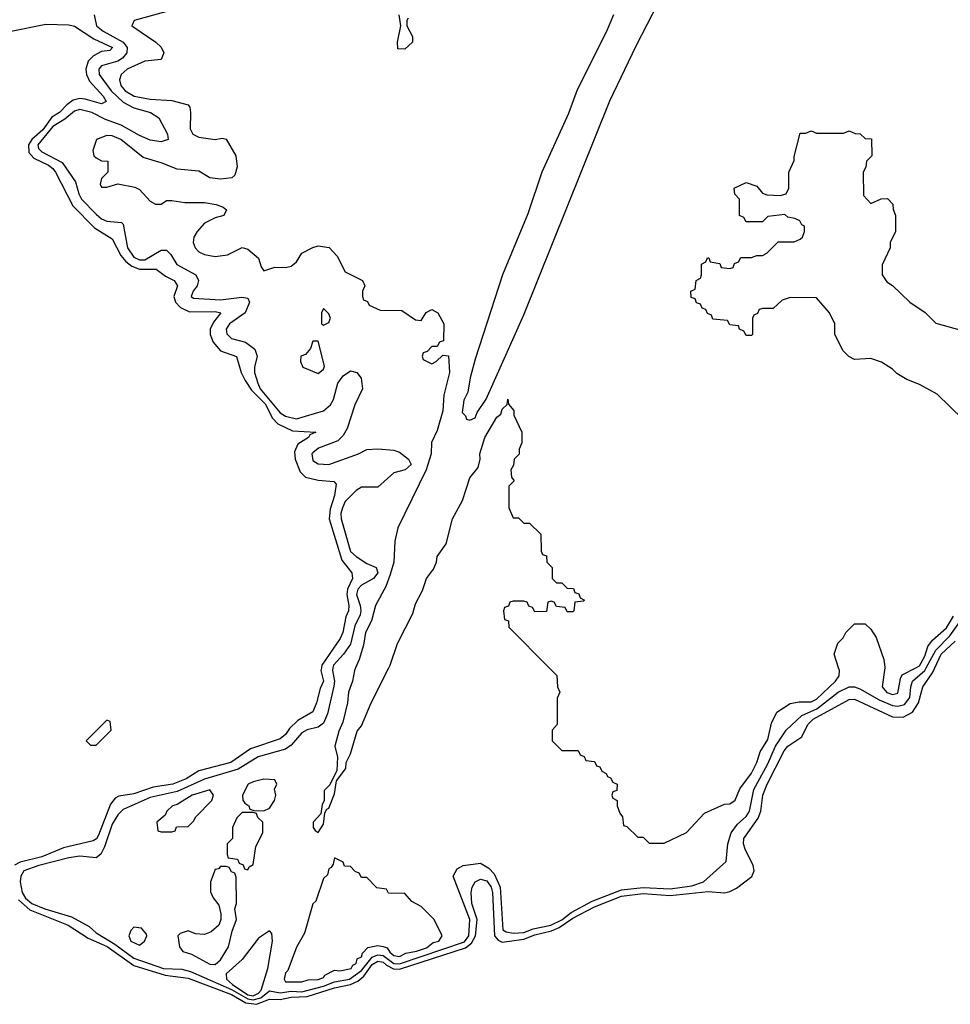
# Model space of a CAD drawing. Header units: inches. Extents: x 2710751 to 2829008, y 857003 to 965602.
# Tile 144 of 256: x 2750388 to 2753824, y 898757 to 902393. Entities that reach past the tile are written whole.
import ezdxf

# ---------------------------------------------------------------- set-up
doc = ezdxf.new("R2010")
doc.units = ezdxf.units.IN
doc.header["$MEASUREMENT"] = 0
doc.layers.add('C7859', color=7, linetype='Continuous')
doc.layers.add('C7950', color=7, linetype='Continuous')

msp = doc.modelspace()

# ---------------------------------------------------------------- linework, layer by layer
at = {"layer": 'C7859', "color": 2}
for points, elevation in [([(2751502, 900000), (2751500.3, 899990), (2751510.2, 899950), (2751497.3, 899922.7), (2751484.4, 899870), (2751470, 899837.2), (2751414.7, 899805.3), (2751384.2, 899775.8), (2751370, 899753.2), (2751350, 899738), (2751239.9, 899700.1), (2751167.3, 899650), (2751050, 899619.7), (2751002.4, 899590), (2750954, 899570), (2750881.4, 899558.6), (2750810, 899534.3), (2750754.4, 899525.6), (2750741.1, 899518.9), (2750723.5, 899496.5), (2750678.7, 899381.3), (2750671.3, 899368.7), (2750659.5, 899360.5), (2750550, 899335), (2750470, 899302.4), (2750390, 899281.5), (2750368.8, 899271.2)], 2), ([(2750383.2, 899143.2), (2750425.6, 899105.6), (2750566.7, 899050), (2750641, 899001), (2750710.5, 898970.5), (2750810, 898900.9), (2750925.5, 898865.5), (2751010, 898854.1), (2751170, 898793.3), (2751223.2, 898763.2), (2751262.7, 898757.3), (2751310, 898776.1), (2751350, 898775.3), (2751390, 898783.3), (2751450, 898786.1), (2751550, 898818.1), (2751610, 898830.1), (2751636.7, 898843.3), (2751658.7, 898861.3), (2751690, 898903.8), (2751710, 898917), (2751730, 898913.5), (2751742, 898902), (2751768.6, 898888.6), (2751790, 898887.5), (2752034.5, 898965.5), (2752056.7, 898983.3), (2752070.6, 899010), (2752077, 899070), (2752057.7, 899130), (2752054.5, 899170), (2752058.6, 899190), (2752070, 899208.9), (2752090, 899219.8), (2752112.6, 899212.6), (2752128.6, 899190), (2752133.6, 899170), (2752141.5, 899010), (2752154.1, 898994.1), (2752170, 898986.8), (2752250, 898998), (2752290, 899014.1), (2752351.4, 899028.6), (2752379.4, 899040.6), (2752430, 899075.8), (2752510, 899117.5), (2752610, 899157), (2752690, 899166.3), (2752790, 899159.2), (2752930, 899173.2), (2752990, 899169.3), (2753010, 899173.7), (2753034.1, 899185.9), (2753090.7, 899229.3), (2753099.7, 899250), (2753095.6, 899270), (2753066.6, 899330), (2753060.5, 899350), (2753061.6, 899370), (2753115.2, 899444.8), (2753124.2, 899470), (2753131.3, 899530), (2753147.7, 899570), (2753210, 899692.7), (2753224.2, 899710), (2753275.4, 899744.6), (2753298, 899790), (2753317.6, 899810), (2753450, 899883.1), (2753470, 899883.7), (2753610, 899818.9), (2753650, 899817), (2753684.2, 899835.8), (2753706.4, 899870), (2753722, 899930), (2753758.3, 899981.7), (2753766.7, 900000)], 2), ([(2751544.6, 900000), (2751542.9, 899990), (2751550.2, 899950), (2751547.7, 899932.3), (2751524.9, 899830), (2751510, 899795.1), (2751490, 899780.4), (2751450, 899770.9), (2751430, 899759.1), (2751390, 899713.7), (2751370, 899698.8), (2751268.9, 899671.1), (2751194.6, 899625.4), (2751070, 899588.1), (2750970, 899542.4), (2750870, 899520.3), (2750770, 899476.4), (2750750, 899456.9), (2750730, 899422.9), (2750701.7, 899338.3), (2750688, 899312), (2750670, 899298), (2750610, 899303.7), (2750570, 899298.7), (2750459.1, 899270), (2750403, 899250), (2750392, 899230), (2750390.2, 899210), (2750397.7, 899170), (2750409.3, 899149.3), (2750433.4, 899130), (2750480.5, 899110), (2750580, 899080), (2750644.8, 899044.8), (2750670, 899021.5), (2750739.8, 898979.8), (2750810, 898928.1), (2750919.1, 898890), (2750987.1, 898887.1), (2751019, 898879), (2751170, 898812.1), (2751230, 898777.1), (2751250, 898773.8), (2751278.6, 898781.4), (2751310, 898806.7), (2751350, 898799.2), (2751390, 898805.8), (2751430, 898803.6), (2751510, 898824.2), (2751550, 898840.4), (2751606.3, 898850), (2751650, 898881.9), (2751690, 898931), (2751710, 898940.1), (2751730, 898937), (2751770, 898908.1), (2751790, 898907.2), (2752030, 898987.8), (2752046.8, 899010), (2752050.5, 899070), (2751988.7, 899230), (2752003.1, 899256.9), (2752026, 899270), (2752090, 899278), (2752119.9, 899259.9), (2752139.4, 899239.4), (2752161.8, 899190), (2752172.5, 899032.5), (2752184.3, 899024.3), (2752210, 899019.7), (2752250, 899023), (2752283.6, 899036.4), (2752349.6, 899050), (2752390, 899069.6), (2752423.8, 899096.2), (2752502.2, 899137.8), (2752610, 899180.4), (2752690, 899189), (2752790, 899184.1), (2752870, 899195.3), (2752913.2, 899210), (2752996, 899284), (2753002.4, 899350), (2753015.1, 899390), (2753038, 899422), (2753070, 899450.4), (2753082, 899470), (2753098.9, 899550), (2753150, 899645.3), (2753178.9, 899710), (2753218, 899770), (2753275.8, 899824.2), (2753331.7, 899848.3), (2753410, 899910.2), (2753450, 899929.2), (2753470, 899929.2), (2753490, 899922.2), (2753561.6, 899881.6), (2753610, 899860.2), (2753630, 899857.5), (2753655.3, 899864.7), (2753674.2, 899890), (2753677.7, 899930), (2753684.2, 899950), (2753730, 899990.2), (2753735.3, 900000)], 6), ([(2751628.2, 900000), (2751623.8, 899990), (2751617.3, 899950), (2751602, 899910), (2751598.8, 899870), (2751581, 899799), (2751566, 899766), (2751552, 899710), (2751562, 899670), (2751559.6, 899620.4), (2751532.7, 899567.3), (2751512.7, 899547.3), (2751512, 899508), (2751504.7, 899495.3), (2751499.6, 899460.4), (2751472, 899430), (2751472, 899410), (2751479.6, 899399.6), (2751490, 899392), (2751510, 899422), (2751515.3, 899464.7), (2751522, 899478), (2751530, 899482), (2751550, 899534), (2751558, 899582), (2751592.5, 899627.5), (2751593.2, 899650), (2751610, 899682), (2751634.5, 899765.5), (2751650, 899786), (2751686, 899870), (2751751, 900000)], 10), ([(2752343.3, 900000), (2752371.6, 899971.6), (2752374, 899930), (2752382, 899910), (2752372.7, 899887.3), (2752372, 899790), (2752354, 899770), (2752354, 899730), (2752390, 899694), (2752450, 899694), (2752458, 899678), (2752472.7, 899672.7), (2752478, 899658), (2752510, 899654), (2752518, 899638), (2752530, 899634), (2752538, 899618), (2752554, 899610), (2752558, 899598), (2752570, 899594), (2752578, 899578), (2752594, 899570), (2752592.7, 899547.3), (2752578, 899542), (2752574, 899530), (2752578, 899518), (2752594, 899510), (2752594, 899490), (2752603.6, 899463.6), (2752614, 899450), (2752618, 899418), (2752630, 899414), (2752670, 899374), (2752690, 899374), (2752712.7, 899352.7), (2752750, 899352), (2752767.3, 899352.7), (2752850, 899392), (2752916.5, 899463.5), (2752990, 899496), (2753010, 899498), (2753030, 899511.3), (2753047.5, 899552.5), (2753090, 899610.7), (2753109.5, 899650), (2753121.6, 899690), (2753150, 899734.8), (2753164.1, 899795.9), (2753184, 899836), (2753232.5, 899867.5), (2753266, 899874), (2753310, 899874), (2753330, 899883.6), (2753400.5, 899950), (2753414, 899970), (2753414.5, 899990), (2753411.3, 900000)], 10), ([(2753581.7, 900000), (2753572.7, 899930), (2753590, 899909), (2753610, 899901.7), (2753630, 899906.4), (2753640.1, 899959.9), (2753646.5, 899973.5), (2753696.6, 900000)], 10)]:
    msp.add_lwpolyline(points, dxfattribs=dict(at, elevation=elevation))
for points, elevation in [([(2750710, 899806), (2750634, 899730), (2750650, 899714), (2750670, 899714), (2750726, 899770), (2750722, 899802)], 2), ([(2751290, 899588.7), (2751250, 899579), (2751232, 899570), (2751211.3, 899530), (2751211.6, 899511.6), (2751219.6, 899499.6), (2751234, 899490), (2751238, 899478), (2751252.7, 899472.7), (2751290, 899471.3), (2751310, 899482), (2751328.7, 899510), (2751334, 899530), (2751328.7, 899551.3), (2751338, 899570), (2751330, 899586)], 10), ([(2751090, 899549.2), (2751024.9, 899530), (2750970, 899495.1), (2750952, 899490), (2750931.3, 899470), (2750924.7, 899455.3), (2750894, 899430), (2750898, 899398), (2750910, 899394), (2750950, 899394), (2750962, 899398), (2750967.3, 899412.7), (2751010, 899414), (2751030, 899434), (2751038, 899450), (2751097, 899510), (2751103.7, 899530)], 10), ([(2751250, 899466), (2751210, 899466), (2751190, 899446), (2751174, 899410), (2751174, 899370), (2751154, 899350), (2751154, 899310), (2751158, 899298), (2751192.7, 899292.7), (2751198, 899278), (2751212.7, 899272.7), (2751218, 899258), (2751230, 899254), (2751235.3, 899264.7), (2751250, 899274), (2751260.4, 899339.6), (2751286, 899390), (2751286, 899430), (2751267.3, 899447.3), (2751262, 899462)], 10), ([(2751550, 899298), (2751545.4, 899274.6), (2751538, 899262), (2751530, 899258), (2751524.5, 899235.5), (2751510, 899222), (2751481.4, 899138.6), (2751470, 899128), (2751439.8, 899020.2), (2751410, 898968), (2751377.5, 898882.5), (2751370, 898874), (2751364.4, 898850), (2751370, 898840.7), (2751430, 898840.7), (2751452.7, 898847.3), (2751490, 898849.3), (2751510, 898856), (2751515.3, 898864.7), (2751550, 898882.8), (2751570, 898880.7), (2751612.3, 898890), (2751618.6, 898901.4), (2751630, 898907.7), (2751634.5, 898925.5), (2751650, 898932), (2751653.4, 898946.6), (2751672.9, 898967.1), (2751710, 898974.8), (2751730, 898970.8), (2751745.4, 898965.4), (2751754.9, 898950), (2751770, 898937.6), (2751790, 898934.4), (2751813.7, 898946.3), (2751853.2, 898953.2), (2751890, 898965.8), (2751914.9, 898985.1), (2751935.3, 898990), (2751948, 899010), (2751918, 899070), (2751870, 899118), (2751836.4, 899136.4), (2751810, 899166), (2751750, 899168), (2751742, 899182), (2751707.3, 899187.3), (2751670, 899226), (2751650, 899226), (2751642, 899242), (2751627.3, 899247.3), (2751610, 899266), (2751587.3, 899267.3), (2751582, 899282)], 10), ([(2751150, 899266), (2751130, 899266), (2751122, 899258), (2751110, 899255.3), (2751092, 899210), (2751092.7, 899172.7), (2751102, 899150), (2751122.8, 899122.8), (2751131.1, 899091.1), (2751131.3, 899070), (2751122.8, 899050), (2751094.9, 899025.1), (2751070, 899015.1), (2751037.5, 899017.5), (2751010, 899028.7), (2750981, 899019), (2750972, 899010), (2750978, 898970), (2750990, 898952), (2751022, 898942), (2751090, 898906), (2751110, 898904.7), (2751130, 898922), (2751159.3, 898970), (2751172.3, 899027.7), (2751188, 899070), (2751182, 899110), (2751188, 899130), (2751187.3, 899227.3), (2751182, 899242), (2751170, 899246), (2751162, 899262)], 10), ([(2750810, 899042), (2750798, 899030), (2750791, 899010), (2750798.8, 898990), (2750830, 898976), (2750848.7, 898990), (2750858, 899010), (2750856.4, 899016.4), (2750838, 899038)], 10), ([(2751310, 899028.7), (2751270, 899001.2), (2751210, 898922.7), (2751150.6, 898869.4), (2751152.2, 898850), (2751173.4, 898830), (2751230, 898792.6), (2751250, 898788.9), (2751270, 898798.2), (2751279.6, 898810), (2751304.5, 898890), (2751321.6, 898990), (2751319.3, 899019.3)], 10)]:
    msp.add_lwpolyline(points, close=True, dxfattribs=dict(at, elevation=elevation))
at = {"layer": 'C7950', "color": 2}
for points, elevation in [([(2751029.6, 902449.6), (2750811.3, 902390), (2750802, 902370), (2750891.3, 902310), (2750910.6, 902290.6), (2750920.7, 902270), (2750910, 902245.2), (2750850, 902239.5), (2750784.9, 902210), (2750763, 902190), (2750757.1, 902170), (2750762, 902150), (2750777.6, 902130), (2750811, 902110), (2750870, 902099.6), (2750950, 902094), (2751010, 902078), (2751016, 902070), (2751018.8, 902050), (2751017.3, 901990), (2751027.7, 901970), (2751050, 901959.1), (2751110, 901950.7), (2751135.3, 901955.3), (2751150, 901952), (2751186, 901890), (2751190.9, 901849.1), (2751182, 901818), (2751171.6, 901808.4), (2751130, 901804), (2751090, 901809), (2751050, 901833.6), (2750970, 901840.9), (2750910, 901864.5), (2750843.7, 901883.7), (2750761.2, 901950), (2750730, 901963.7), (2750710, 901965.2), (2750672, 901950), (2750658, 901910), (2750662, 901890), (2750670, 901882), (2750690, 901872), (2750714, 901870), (2750714, 901830), (2750690, 901806), (2750685.4, 901785.4), (2750690, 901774), (2750710, 901774), (2750750, 901786), (2750813.7, 901773.7), (2750830, 901766), (2750870, 901722.8), (2750890, 901711.3), (2750910, 901712), (2750930, 901724.7), (2750950, 901724.7), (2750998, 901718), (2751070, 901717.3), (2751114, 901710), (2751139.8, 901699.8), (2751152, 901690), (2751142, 901670), (2751110, 901661.2), (2751070, 901641.2), (2751042.8, 901610), (2751031, 901590), (2751028, 901570), (2751036, 901550), (2751050, 901536), (2751070, 901526), (2751110, 901518.8), (2751155.5, 901524.5), (2751208.9, 901551.1), (2751230, 901544.7), (2751270, 901512), (2751279.8, 901479.8), (2751290, 901464.7), (2751330, 901478.8), (2751370, 901477.3), (2751390, 901482.8), (2751410, 901498), (2751430, 901530.8), (2751470, 901551.3), (2751490, 901558), (2751531, 901551), (2751559.8, 901519.8), (2751590, 901462), (2751654, 901430), (2751662, 901410), (2751654, 901390), (2751654, 901370), (2751658, 901358), (2751672, 901352), (2751678, 901338), (2751719.6, 901319.6), (2751798.8, 901318.8), (2751850, 901284.7), (2751870, 901282), (2751888.7, 901311.3), (2751910, 901322), (2751932, 901310), (2751954, 901270), (2751952.7, 901207.3), (2751938, 901202), (2751930, 901186), (2751910, 901186), (2751892.7, 901167.3), (2751878, 901162), (2751874, 901150), (2751878, 901138), (2751910, 901122), (2751926, 901130), (2751950, 901154), (2751971.6, 901151.6), (2751974.8, 901090), (2751954, 901006), (2751950, 900948), (2751930, 900875.3), (2751908.7, 900831.3), (2751906.9, 900790), (2751889.2, 900730), (2751784, 900516), (2751772.7, 900467.3), (2751769, 900390), (2751755.9, 900344.1), (2751739.8, 900300.2), (2751701.3, 900230), (2751686.7, 900173.3), (2751664.6, 900130), (2751656.9, 900083.1), (2751641.3, 900030), (2751628.2, 900000)], 10), ([(2752580.3, 902410), (2752553.4, 902346.6), (2752446.3, 902133.7), (2752414.3, 902045.7), (2752315.3, 901830), (2752263.7, 901676.3), (2752170.3, 901450), (2752070, 901139), (2752050.7, 901070.7), (2752043, 901017), (2752027.7, 900987.7), (2752022, 900942), (2752034, 900930), (2752038, 900918), (2752050, 900914), (2752070, 900922), (2752077.2, 900942.8), (2752110, 900991.3), (2752250, 901302.8), (2752567.2, 902092.8), (2752664.1, 902295.9), (2752745.9, 902454.1)], 14), ([(2750662.8, 902410), (2750672.2, 902370), (2750695.8, 902350), (2750770.1, 902310.1), (2750784.7, 902290), (2750783.9, 902270), (2750767.4, 902250), (2750750, 902239.4), (2750690, 902222.4), (2750680.3, 902210), (2750681.5, 902190), (2750726.2, 902130), (2750770, 902087.9), (2750810, 902066.5), (2750870.8, 902050), (2750902, 902030), (2750934, 901970), (2750936, 901950), (2750910, 901942), (2750870, 901948.3), (2750830, 901964.4), (2750762.6, 902002.6), (2750704.4, 902024.4), (2750654, 902050), (2750610, 902060.8), (2750590, 902054.8), (2750554.8, 902025.2), (2750510, 901997.8), (2750454.7, 901930), (2750457.5, 901917.5), (2750470, 901904.4), (2750545, 901865), (2750594.5, 901794.5), (2750606.2, 901750), (2750616.5, 901730), (2750670, 901674.6), (2750690, 901657.4), (2750710, 901649), (2750763.5, 901643.5), (2750770, 901638), (2750785.6, 901550), (2750810, 901516.1), (2750830, 901505.8), (2750850, 901505.6), (2750910, 901542), (2750930, 901541.6), (2750946.1, 901526.1), (2750968.2, 901488.2), (2751038.4, 901450), (2751048.4, 901430), (2751043.8, 901410), (2751028, 901390), (2751020.7, 901370), (2751030, 901364.4), (2751130, 901358.6), (2751208.2, 901368.2), (2751230, 901364.7), (2751236.3, 901350), (2751220.4, 901310), (2751163.1, 901270), (2751150.4, 901250), (2751152.7, 901232.7), (2751170, 901215.5), (2751222.3, 901202.3), (2751256.7, 901176.7), (2751264.9, 901150), (2751254.9, 901110), (2751255.3, 901090), (2751267.3, 901050), (2751275.9, 901030), (2751350, 900940.7), (2751370, 900928.2), (2751410, 900919), (2751510, 900948.7), (2751535.1, 900970), (2751546.6, 900990), (2751563, 901050), (2751582.2, 901077.8), (2751610, 901095.8), (2751633.4, 901090), (2751648.7, 901068.7), (2751653.7, 901030), (2751624.9, 900970), (2751597.2, 900882.8), (2751582.7, 900857.3), (2751562.4, 900837.6), (2751490.8, 900810), (2751470, 900793.6), (2751466.4, 900790), (2751470, 900765.5), (2751490, 900752.7), (2751530, 900750.3), (2751639, 900790), (2751670, 900805.5), (2751710, 900808.7), (2751770, 900803), (2751790, 900796.3), (2751824, 900770), (2751833.4, 900750), (2751811.3, 900730), (2751770, 900719.5), (2751710, 900666), (2751650, 900666.6), (2751630, 900654.5), (2751590, 900613.6), (2751579.6, 900590), (2751574.3, 900570), (2751575.6, 900550), (2751609.4, 900429.4), (2751630, 900410.4), (2751670, 900384.9), (2751704.7, 900370), (2751710.3, 900350), (2751694.8, 900330), (2751650, 900304.8), (2751636.9, 900290), (2751631.2, 900270), (2751645.4, 900230), (2751648.2, 900210), (2751644.8, 900195.2), (2751625.3, 900154.7), (2751610, 900087.3), (2751584.2, 900050), (2751546.4, 900010), (2751544.6, 900000)], 6), ([(2751822, 902398), (2751817.3, 902390), (2751817.3, 902370), (2751838.8, 902330), (2751838, 902310), (2751810, 902284), (2751784.7, 902284.7), (2751782.7, 902310), (2751795.3, 902370), (2751789.3, 902410)], 10), ([(2750350, 902348.8), (2750484.4, 902375.6), (2750570, 902374), (2750590, 902368.2), (2750662.2, 902322.2), (2750730.4, 902290), (2750721, 902279), (2750690, 902274.5), (2750660.9, 902259.1), (2750641.2, 902238.8), (2750632.6, 902210), (2750635.2, 902190), (2750645.9, 902165.9), (2750695.8, 902110), (2750706.8, 902090), (2750690, 902082.4), (2750630, 902099.7), (2750610, 902101.7), (2750585.2, 902094.8), (2750561.8, 902078.1), (2750534.6, 902050), (2750507.3, 902032.7), (2750474.1, 901985.8), (2750433, 901950), (2750421, 901930), (2750422, 901902), (2750440.7, 901880.7), (2750495, 901855), (2750510, 901843.1), (2750520.8, 901830), (2750584.9, 901704.9), (2750664.5, 901624.5), (2750730, 901583.8), (2750761.8, 901521.9), (2750780, 901500), (2750802.1, 901482.1), (2750830, 901471.8), (2750891.5, 901471.5), (2750925.9, 901445.8), (2750958.8, 901430), (2750970.4, 901410), (2750956.9, 901370), (2750963.1, 901350), (2750981.3, 901330), (2751014.5, 901314.5), (2751110, 901315.6), (2751130.6, 901310), (2751103.9, 901276.1), (2751091.6, 901250), (2751091.6, 901230), (2751102, 901202), (2751130, 901170.3), (2751188.7, 901148.7), (2751205.3, 901090), (2751220.2, 901060.2), (2751244.4, 901024.4), (2751294.3, 900974.3), (2751321.3, 900921.3), (2751340.6, 900900.6), (2751394.8, 900874.8), (2751482, 900870), (2751459.6, 900860.4), (2751454.8, 900850), (2751415.1, 900824.9), (2751402.9, 900797.1), (2751405.7, 900770), (2751423.4, 900723.4), (2751443, 900703), (2751490, 900692), (2751547.5, 900687.5), (2751557.1, 900677.1), (2751550, 900635.3), (2751534.1, 900585.9), (2751531.3, 900550), (2751576.9, 900396.9), (2751614.9, 900350), (2751617, 900330), (2751598.5, 900290), (2751595.5, 900270), (2751603.1, 900230), (2751602, 900210), (2751592.4, 900187.6), (2751581.7, 900130), (2751571.8, 900108.2), (2751503.7, 900010), (2751502, 900000)], 2), ([(2753870, 900917.2), (2753775.3, 901010), (2753710, 901045.2), (2753663.7, 901063.7), (2753626, 901086), (2753610, 901102), (2753570, 901128.7), (2753530, 901142), (2753470, 901138), (2753448.9, 901148.9), (2753428, 901170), (2753398, 901230), (2753398, 901270), (2753378, 901310), (2753330, 901366), (2753232.7, 901367.3), (2753203.6, 901356.4), (2753170, 901326), (2753130, 901326), (2753118, 901322), (2753112.7, 901307.3), (2753098, 901302), (2753094, 901290), (2753094, 901230), (2753090, 901226), (2753070, 901226), (2753062, 901242), (2753046, 901250), (2753042, 901262), (2753010, 901266), (2753002, 901282), (2752947.3, 901287.3), (2752942, 901302), (2752927.3, 901307.3), (2752922, 901322), (2752907.3, 901327.3), (2752902, 901342), (2752887.3, 901347.3), (2752882, 901362), (2752867.3, 901367.3), (2752866, 901390), (2752882, 901398), (2752886, 901430), (2752902, 901438), (2752906, 901450), (2752906, 901490), (2752922, 901498), (2752927.3, 901512.7), (2752932.7, 901512.7), (2752938, 901498), (2752972.7, 901492.7), (2752978, 901478), (2753010, 901474), (2753022, 901478), (2753027.3, 901492.7), (2753042, 901498), (2753050, 901514), (2753090, 901514), (2753110, 901522), (2753130, 901522), (2753146, 901530), (2753188, 901572), (2753247.3, 901572.7), (2753270, 901582), (2753278, 901590), (2753286, 901610), (2753286, 901630), (2753275.3, 901635.3), (2753268, 901650), (2753250, 901659), (2753224, 901664), (2753213.2, 901673.2), (2753150, 901666), (2753130, 901646), (2753070, 901646), (2753062, 901662), (2753046, 901670), (2753046, 901730), (2753028.4, 901748.4), (2753026, 901770), (2753070, 901791.3), (2753110, 901778), (2753130, 901752), (2753146.4, 901746.4), (2753196, 901744), (2753218, 901750), (2753228, 901770), (2753228, 901830), (2753247.3, 901872.7), (2753247.3, 901887.3), (2753270, 901974), (2753290, 901974), (2753310, 901982), (2753330, 901974), (2753430, 901974), (2753450, 901982), (2753472.7, 901972.7), (2753491.6, 901971.6), (2753510, 901954), (2753532.7, 901952.7), (2753534, 901890), (2753514, 901870), (2753511.6, 901848.4), (2753502, 901830), (2753503.6, 901743.6), (2753530, 901714), (2753568.4, 901731.6), (2753592.7, 901732.7), (2753611.6, 901711.6), (2753612.7, 901692.7), (2753622, 901670), (2753622, 901610), (2753602, 901570), (2753602, 901550), (2753572.7, 901487.3), (2753572, 901450), (2753590, 901424.7), (2753611.1, 901411.1), (2753674, 901350), (2753731.1, 901311.1), (2753770, 901272), (2753881.4, 901241.4)], 10), ([(2751751, 900000), (2751756, 900010), (2751783.6, 900090), (2751840.1, 900199.9), (2751850, 900236), (2751874.7, 900285.3), (2751889.6, 900330), (2751915.9, 900364.1), (2751927.3, 900390), (2751930, 900410.8), (2751963.2, 900456.8), (2751986, 900550), (2752022.9, 900617.1), (2752050, 900701), (2752080.9, 900739.1), (2752087.8, 900770), (2752086.6, 900790), (2752105.1, 900850), (2752150, 900924.7), (2752164, 900936), (2752170, 900954), (2752188, 900972), (2752190, 900992), (2752192.7, 900972.7), (2752212, 900950), (2752212.7, 900932.7), (2752242, 900870), (2752242, 900830), (2752232.7, 900807.3), (2752231.6, 900788.4), (2752214, 900770), (2752211.6, 900748.4), (2752202, 900730), (2752203.6, 900703.6), (2752214, 900690), (2752194, 900670), (2752194, 900590), (2752210, 900554), (2752230, 900554), (2752250, 900534), (2752270, 900534), (2752312.7, 900492.7), (2752314, 900430), (2752318, 900418), (2752332.7, 900412.7), (2752334, 900390), (2752354, 900370), (2752354, 900330), (2752370, 900314), (2752390, 900314), (2752410, 900294), (2752432.7, 900292.7), (2752438, 900278), (2752452.7, 900272.7), (2752458, 900258), (2752474, 900250), (2752470, 900246), (2752438, 900242), (2752434, 900210), (2752430, 900206), (2752410, 900206), (2752402, 900222), (2752370, 900226), (2752362, 900242), (2752350, 900246), (2752338, 900242), (2752332.7, 900207.3), (2752290, 900206), (2752282, 900222), (2752267.3, 900227.3), (2752262, 900242), (2752250, 900246), (2752210, 900246), (2752198, 900242), (2752192.7, 900227.3), (2752178, 900222), (2752174, 900210), (2752178, 900178), (2752192.7, 900172.7), (2752194, 900150), (2752343.3, 900000)], 10), ([(2753696.6, 900000), (2753710, 900007.1), (2753730, 900043), (2753741.4, 900078.6), (2753758.4, 900101.6), (2753810, 900147.2), (2753835.8, 900190)], 10), ([(2753411.3, 900000), (2753395.3, 900050), (2753409.1, 900090.9), (2753428, 900110), (2753438, 900130), (2753470, 900162), (2753510, 900162), (2753530, 900142), (2753550, 900112), (2753578, 900030), (2753582, 900002), (2753581.7, 900000)], 10), ([(2753735.3, 900000), (2753770, 900064.2), (2753822.7, 900117.3), (2753859.4, 900170)], 6), ([(2753766.7, 900000), (2753789.8, 900050), (2753841.4, 900098.6)], 2)]:
    msp.add_lwpolyline(points, dxfattribs=dict(at, elevation=elevation))
at = {"layer": 'C7950', "color": 2, "elevation": 10}
for points in [[(2751510, 901326), (2751502, 901310), (2751502, 901270), (2751510, 901264.7), (2751530, 901274), (2751535.3, 901290), (2751530, 901306)], [(2751490, 901206), (2751470, 901206), (2751462, 901178), (2751443.6, 901156.4), (2751426, 901150), (2751424.7, 901130), (2751434, 901110), (2751490, 901086), (2751510, 901102), (2751513.6, 901113.6)]]:
    msp.add_lwpolyline(points, close=True, dxfattribs=at)

doc.saveas('drawing.dxf')
